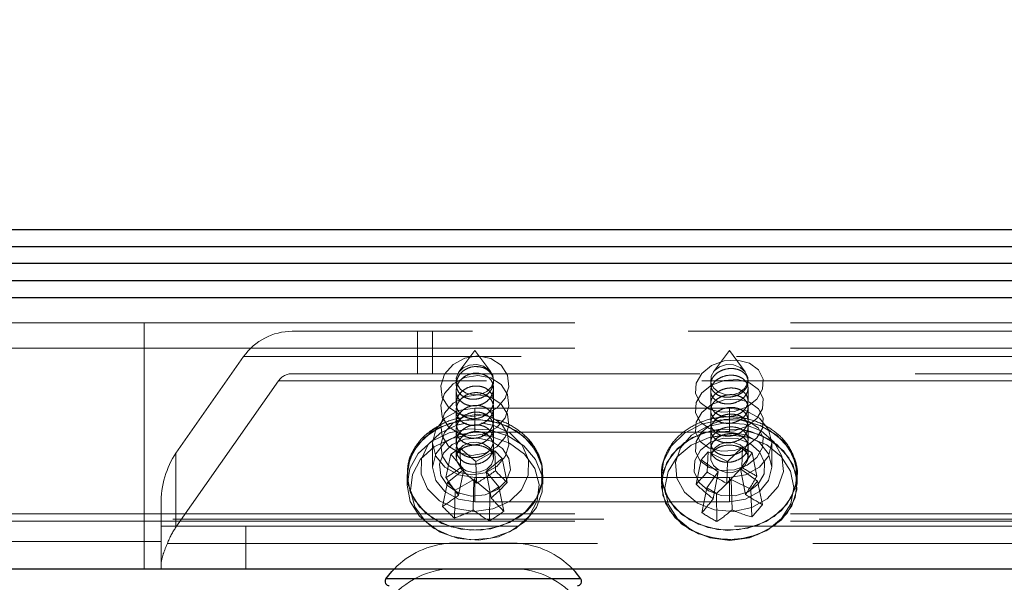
# Model space of a CAD drawing. Header units: millimetres. Extents: x 8 to 290, y 2 to 202.
# Tile 166 of 189: x 195.16 to 198.06, y 175.97 to 177.63. Entities that reach past the tile are written whole.
import ezdxf

# ---------------------------------------------------------------- set-up
doc = ezdxf.new("R2010")
doc.units = ezdxf.units.MM
doc.linetypes.add('HIDDEN', pattern=[1.905, 1.27, -0.635])
doc.styles.add('SLDTEXTSTYLE2', font='TXT', dxfattribs={"width": 0.605})
doc.dimstyles.new('SLDDIMSTYLE1', dxfattribs={"dimtxt": 3.595646, "dimasz": 3, "dimexe": 0, "dimexo": 0.0625, "dimgap": 0.898912, "dimtad": 1, "dimlfac": 20, "dimrnd": 1e-09, "dimzin": 12, "dimdsep": 46, "dimtxsty": 'SLDTEXTSTYLE2', "dimsah": 1, "dimcen": 0.09, "dimadec": 0, "dimazin": 3, "dimtfac": 1, "dimtofl": 0, "dimtmove": 0, "dimatfit": 3, "dimfxl": 1, "dimfrac": 2, "dimtolj": 1, "dimtzin": 12, "dimarcsym": 0})

# ---------------------------------------------------------------- blocks, each defined once
blk = doc.blocks.new('_D_8')
at = {"color": 7, "linetype": 'Continuous', "lineweight": 0}
for p, q in [((189.4725, 177.8108), (189.4725, 188.0108)), ((239.1725, 177.8108), (239.1725, 188.0108)), ((189.4725, 187.0108), (239.1725, 187.0108))]:
    blk.add_line(p, q, dxfattribs=at)
at = {"color": 7, "linetype": 'Continuous', "lineweight": 18}
for points in [[(189.4725, 187.0108), (192.4725, 186.2608), (192.4725, 187.7608)], [(239.1725, 187.0108), (236.1725, 187.7608), (236.1725, 186.2608)]]:
    blk.add_solid(points, dxfattribs=at)
at = {"color": 7, "linetype": 'Continuous', "lineweight": 18, "insert": (210.2067, 191.7858), "char_height": 3.70417, "attachment_point": 1, "style": 'SLDTEXTSTYLE2'}
blk.add_mtext('994', dxfattribs=at)

msp = doc.modelspace()

# ---------------------------------------------------------------- linework, layer by layer
at = {"color": 7, "linetype": 'Continuous', "lineweight": 25}
for p, q in [((189.47247, 177.01084), (214.31247, 177.01084)), ((189.55497, 176.96084), (239.08997, 176.96084)), ((239.10497, 176.91084), (189.53997, 176.91084)), ((189.53997, 176.86084), (239.10497, 176.86084)), ((189.47247, 176.81084), (239.17247, 176.81084)), ((189.47247, 176.01084), (239.17247, 176.01084)), ((196.8099, 175.98054), (196.23504, 175.98054))]:
    msp.add_line(p, q, dxfattribs=at)
at = {"color": 7, "linetype": 'HIDDEN', "lineweight": 18}
for p, q in [((195.52247, 176.73584), (195.04747, 176.73584)), ((195.52247, 176.73584), (233.12247, 176.73584)), ((195.52247, 176.66121), (195.52247, 176.73584)), ((195.52247, 176.73584), (195.52247, 176.66121)), ((195.52247, 176.73584), (195.52247, 176.66121)), ((195.52247, 176.66121), (195.52247, 176.73584)), ((232.68559, 176.71084), (195.95935, 176.71084)), ((196.32853, 176.58584), (196.32853, 176.71084)), ((196.37247, 176.58584), (196.37247, 176.71084)), ((195.52247, 176.66121), (194.90412, 176.66121)), ((195.52247, 176.66121), (194.90412, 176.66121)), ((195.52247, 176.66121), (195.52247, 176.17216)), ((195.52247, 176.66121), (233.12247, 176.66121)), ((195.81599, 176.63621), (195.6164, 176.35116)), ((232.82894, 176.63621), (195.81599, 176.63621)), ((196.49747, 176.65472), (196.45048, 176.59147)), ((196.54445, 176.59147), (196.49747, 176.65472)), ((197.24747, 176.65472), (197.20048, 176.59147)), ((197.29445, 176.59147), (197.24747, 176.65472)), ((196.50298, 176.60636), (196.51295, 176.60584)), ((214.30546, 176.58584), (195.95935, 176.58584)), ((196.51769, 176.58482), (196.51266, 176.58584)), ((195.6164, 176.13323), (195.91839, 176.56452)), ((232.72655, 176.56452), (195.91839, 176.56452)), ((196.44247, 176.56805), (196.44247, 176.55494)), ((196.44247, 176.55494), (196.44247, 176.55494)), ((196.44322, 176.55493), (196.44332, 176.56217)), ((196.50298, 176.549), (196.51295, 176.54848)), ((196.55219, 176.54775), (196.55095, 176.55166)), ((196.55239, 176.56506), (196.55146, 176.55801)), ((196.55215, 176.54294), (196.55219, 176.54775)), ((196.55247, 176.56246), (196.55247, 176.56805)), ((197.19247, 176.56805), (197.19247, 176.55474)), ((197.19247, 176.55474), (197.19247, 176.55473)), ((197.19307, 176.55477), (197.19331, 176.55232)), ((197.30195, 176.54666), (197.30243, 176.54166)), ((197.30247, 176.56267), (197.30247, 176.56805)), ((196.44247, 176.53536), (196.44247, 176.49758)), ((196.55247, 176.54292), (196.55247, 176.54294)), ((196.55247, 176.50511), (196.55247, 176.54292)), ((197.19247, 176.53519), (197.19247, 176.53516)), ((197.19247, 176.53516), (197.19247, 176.49739)), ((197.19301, 176.53515), (197.19368, 176.54066)), ((197.30243, 176.54166), (197.30148, 176.53805)), ((197.30247, 176.54311), (197.30247, 176.54319)), ((197.30247, 176.50531), (197.30247, 176.54311)), ((196.44247, 176.49758), (196.44247, 176.49758)), ((196.44322, 176.49757), (196.44332, 176.50481)), ((196.50298, 176.49164), (196.51295, 176.49112)), ((196.55219, 176.49039), (196.55095, 176.49431)), ((196.55239, 176.5077), (196.55146, 176.50065)), ((196.55215, 176.48558), (196.55219, 176.49039)), ((196.55247, 176.48557), (196.55247, 176.48558)), ((196.55247, 176.44775), (196.55247, 176.48557)), ((197.19247, 176.49739), (197.19247, 176.49737)), ((197.19307, 176.49741), (197.19331, 176.49496)), ((197.2709, 176.50322), (197.26042, 176.49935)), ((197.30195, 176.4893), (197.30243, 176.48431)), ((197.30247, 176.48575), (197.30247, 176.48583)), ((197.30247, 176.44796), (197.30247, 176.48575)), ((196.44247, 176.478), (196.44247, 176.44023)), ((197.24747, 176.48467), (196.49747, 176.48467)), ((196.49747, 176.41297), (196.49747, 176.48467)), ((197.19247, 176.47783), (197.19247, 176.47781)), ((197.19247, 176.47781), (197.19247, 176.44003)), ((197.19301, 176.47779), (197.19368, 176.48331)), ((197.24747, 176.41297), (197.24747, 176.48467)), ((197.30243, 176.48431), (197.30148, 176.4807)), ((196.39539, 176.43436), (196.35574, 176.40795)), ((196.44247, 176.44023), (196.44247, 176.44022)), ((196.44322, 176.44022), (196.44332, 176.44746)), ((196.50298, 176.43429), (196.51295, 176.43377)), ((196.55219, 176.43303), (196.55095, 176.43695)), ((196.55239, 176.45035), (196.55146, 176.4433)), ((196.55215, 176.42822), (196.55219, 176.43303)), ((196.55247, 176.42821), (196.55247, 176.42822)), ((196.55247, 176.39039), (196.55247, 176.42821)), ((197.19247, 176.44003), (197.19247, 176.44001)), ((197.19307, 176.44005), (197.19331, 176.43761)), ((197.2709, 176.44586), (197.26042, 176.44199)), ((197.30195, 176.43194), (197.30243, 176.42695)), ((197.30247, 176.42839), (197.30247, 176.42847)), ((197.30247, 176.3906), (197.30247, 176.42839)), ((197.36119, 176.4285), (197.33982, 176.43905)), ((196.44247, 176.42064), (196.44247, 176.38287)), ((197.24747, 176.41297), (196.49747, 176.41297)), ((196.51769, 176.41275), (196.50698, 176.4149)), ((197.19247, 176.42047), (197.19247, 176.42045)), ((197.19247, 176.42045), (197.19247, 176.38267)), ((197.19301, 176.42043), (197.19368, 176.42595)), ((197.30243, 176.42695), (197.30148, 176.42334)), ((196.37247, 176.38228), (196.37247, 176.31058)), ((196.44247, 176.38287), (196.44247, 176.38287)), ((196.44322, 176.38286), (196.44332, 176.3901)), ((196.55219, 176.37568), (196.55095, 176.37959)), ((196.55239, 176.39299), (196.55146, 176.38594)), ((196.55215, 176.37086), (196.55219, 176.37568)), ((196.55247, 176.37085), (196.55247, 176.37086)), ((196.55247, 176.33926), (196.55247, 176.37085)), ((197.19247, 176.38267), (197.19247, 176.38265)), ((197.19307, 176.38269), (197.19331, 176.38025)), ((197.2709, 176.3885), (197.26042, 176.38464)), ((197.30243, 176.36959), (197.30148, 176.36598)), ((197.30195, 176.37458), (197.30243, 176.36959)), ((197.30247, 176.37103), (197.30247, 176.37112)), ((197.30247, 176.33926), (197.30247, 176.37103)), ((197.37247, 176.31058), (197.37247, 176.38228)), ((195.6164, 176.13323), (195.6164, 176.35116)), ((196.41233, 176.27937), (196.42682, 176.34841)), ((196.42682, 176.34841), (196.45386, 176.36661)), ((196.46463, 176.30318), (196.42682, 176.34841)), ((196.44247, 176.36328), (196.44247, 176.33926)), ((196.44332, 176.33939), (196.44364, 176.34385)), ((196.45465, 176.30785), (196.45386, 176.36661)), ((196.45386, 176.36661), (196.50069, 176.32744)), ((196.45427, 176.36026), (196.46142, 176.3657)), ((196.50069, 176.32744), (196.5559, 176.35842)), ((196.55796, 176.29956), (196.5559, 176.35842)), ((196.5559, 176.35842), (196.57812, 176.33626)), ((197.18462, 176.35522), (197.16418, 176.33195)), ((197.18163, 176.29624), (197.18462, 176.35522)), ((197.24215, 176.32722), (197.18462, 176.35522)), ((197.19247, 176.36312), (197.19247, 176.36309)), ((197.19247, 176.36309), (197.19247, 176.33926)), ((197.19301, 176.36307), (197.19368, 176.36859)), ((197.28581, 176.36876), (197.24215, 176.32722)), ((197.25643, 176.34627), (197.2663, 176.3485)), ((197.28003, 176.3049), (197.31422, 176.35202)), ((197.28408, 176.30994), (197.28581, 176.36876)), ((197.31422, 176.35202), (197.28581, 176.36876)), ((197.32855, 176.28375), (197.31422, 176.35202)), ((196.30065, 176.31674), (196.2996, 176.29307)), ((196.50218, 176.26282), (196.50069, 176.32744)), ((196.57812, 176.33626), (196.53031, 176.2979)), ((196.59273, 176.26489), (196.57812, 176.33626)), ((197.14965, 176.25981), (197.16418, 176.33195)), ((197.16418, 176.33195), (197.2149, 176.29618)), ((197.23967, 176.26249), (197.24215, 176.32722)), ((197.2709, 176.33114), (197.26042, 176.32728)), ((196.29747, 176.28764), (196.29747, 176.25986)), ((196.41682, 176.26482), (196.46463, 176.30318)), ((196.44934, 176.22726), (196.46463, 176.30318)), ((196.54559, 176.21953), (196.53031, 176.2979)), ((196.53031, 176.2979), (196.56812, 176.25267)), ((196.69545, 176.2867), (196.69588, 176.30729)), ((196.69747, 176.25986), (196.69747, 176.28764)), ((197.04747, 176.28764), (197.04747, 176.25986)), ((197.2149, 176.29618), (197.18071, 176.24906)), ((197.19974, 176.21701), (197.2149, 176.29618)), ((197.29519, 176.22978), (197.28003, 176.3049)), ((197.33075, 176.26913), (197.28003, 176.3049)), ((197.44747, 176.25986), (197.44747, 176.28764)), ((196.40221, 176.19475), (196.41682, 176.26482)), ((196.43903, 176.24267), (196.41682, 176.26482)), ((196.49425, 176.27364), (196.43903, 176.24267)), ((196.49275, 176.18397), (196.49425, 176.27364)), ((196.54107, 176.23447), (196.49425, 176.27364)), ((196.49747, 176.27988), (197.24747, 176.27988)), ((196.49747, 176.20818), (196.49747, 176.27988)), ((197.20913, 176.23232), (197.25279, 176.27386)), ((197.24747, 176.20818), (197.24747, 176.27988)), ((197.25526, 176.1843), (197.25279, 176.27386)), ((197.25279, 176.27386), (197.31032, 176.24586)), ((197.31032, 176.24586), (197.33075, 176.26913)), ((197.34528, 176.19983), (197.33075, 176.26913)), ((196.43697, 176.16008), (196.43903, 176.24267)), ((196.54028, 176.15179), (196.54107, 176.23447)), ((196.56812, 176.25267), (196.54107, 176.23447)), ((196.5826, 176.18026), (196.56812, 176.25267)), ((197.16639, 176.17589), (197.18071, 176.24906)), ((197.18071, 176.24906), (197.20913, 176.23232)), ((197.21085, 176.1497), (197.20913, 176.23232)), ((197.3133, 176.1634), (197.31032, 176.24586)), ((195.57247, 176.19969), (195.57247, 176.15716)), ((196.49747, 176.20818), (197.24747, 176.20818)), ((195.52247, 176.17216), (194.56392, 176.17216)), ((195.52247, 176.17216), (194.56392, 176.17216)), ((195.52247, 176.17216), (233.12247, 176.17216)), ((195.52247, 176.15084), (195.52247, 176.17216)), ((195.52247, 176.17216), (195.52247, 176.15084)), ((195.52247, 176.17216), (195.52247, 176.15084)), ((195.52247, 176.15084), (195.52247, 176.17216)), ((195.52247, 176.15084), (194.02247, 176.15084)), ((195.52247, 176.15084), (233.12247, 176.15084)), ((195.52247, 176.15084), (195.52247, 176.01084)), ((233.07247, 176.15716), (195.57247, 176.15716)), ((195.57247, 176.15716), (195.57247, 176.13584)), ((195.57247, 176.01084), (195.57247, 176.13584)), ((195.57247, 176.13584), (195.82247, 176.13584)), ((195.82247, 176.13584), (195.82247, 176.01084)), ((232.82247, 176.13584), (195.82247, 176.13584)), ((195.57247, 176.09084), (194.80747, 176.09084)), ((233.05372, 176.08546), (195.59122, 176.08546)), ((196.62247, 176.08584), (196.42247, 176.08584)), ((196.23504, 175.98054), (196.8099, 175.98054))]:
    msp.add_line(p, q, dxfattribs=at)
at = {"color": 7, "linetype": 'HIDDEN', "lineweight": 18, "flags": 128}
for points in [[(196.57474, 176.61103), (196.59352, 176.58171), (196.59768, 176.54739), (196.58659, 176.51331), (196.56192, 176.48465), (196.52745, 176.46577), (196.48841, 176.45956), (196.45074, 176.46694), (196.4202, 176.48681), (196.40141, 176.51614), (196.39725, 176.55045), (196.40835, 176.58453), (196.43301, 176.6132), (196.46749, 176.63207), (196.50653, 176.63829), (196.54419, 176.6309), (196.57474, 176.61103)], [(196.46255, 176.60286), (196.44895, 176.58927), (196.44273, 176.57244), (196.44484, 176.55495), (196.45497, 176.53945), (196.47156, 176.52831), (196.4921, 176.52321), (196.51346, 176.52494), (196.53238, 176.53324), (196.54599, 176.54683), (196.5522, 176.56366), (196.55009, 176.58115), (196.53997, 176.59665), (196.52337, 176.60779), (196.50283, 176.61289), (196.48148, 176.61116), (196.46255, 176.60286)], [(197.32865, 176.51121), (197.34516, 176.53992), (197.3468, 176.57001), (197.33331, 176.59688), (197.30675, 176.61645), (197.27117, 176.62574), (197.23198, 176.62334), (197.19515, 176.60961), (197.16628, 176.58664), (197.14977, 176.55792), (197.14814, 176.52784), (197.16162, 176.50097), (197.18818, 176.48139), (197.22376, 176.4721), (197.26295, 176.47451), (197.29978, 176.48824), (197.32865, 176.51121)], [(197.21535, 176.53147), (197.20071, 176.54432), (197.19319, 176.56079), (197.19393, 176.57836), (197.20282, 176.59436), (197.2185, 176.60635), (197.2386, 176.61251), (197.26005, 176.61191), (197.27958, 176.60463), (197.29422, 176.59178), (197.30175, 176.57531), (197.30101, 176.55774), (197.29212, 176.54175), (197.27643, 176.52975), (197.25633, 176.52359), (197.23489, 176.52419), (197.21535, 176.53147)], [(196.57474, 176.55368), (196.59352, 176.52435), (196.59768, 176.49004), (196.58659, 176.45595), (196.56192, 176.42729), (196.52745, 176.40842), (196.48841, 176.4022), (196.45074, 176.40959), (196.4202, 176.42945), (196.40141, 176.45878), (196.39725, 176.49309), (196.40835, 176.52718), (196.43301, 176.55584), (196.46749, 176.57471), (196.50653, 176.58093), (196.54419, 176.57354), (196.57474, 176.55368)], [(197.32865, 176.45385), (197.34516, 176.48256), (197.3468, 176.51265), (197.33331, 176.53952), (197.30675, 176.55909), (197.27117, 176.56839), (197.23198, 176.56598), (197.19515, 176.55225), (197.16628, 176.52928), (197.14977, 176.50057), (197.14814, 176.47048), (197.16162, 176.44361), (197.18818, 176.42404), (197.22376, 176.41474), (197.26295, 176.41715), (197.29978, 176.43088), (197.32865, 176.45385)], [(196.57474, 176.49632), (196.59352, 176.46699), (196.59768, 176.43268), (196.58659, 176.3986), (196.56192, 176.36993), (196.52745, 176.35106), (196.48841, 176.34484), (196.45074, 176.35223), (196.4202, 176.3721), (196.40141, 176.40142), (196.39725, 176.43574), (196.40835, 176.46982), (196.43301, 176.49848), (196.46749, 176.51736), (196.50653, 176.52357), (196.54419, 176.51619), (196.57474, 176.49632)], [(197.32865, 176.39649), (197.34516, 176.42521), (197.3468, 176.45529), (197.33331, 176.48216), (197.30675, 176.50174), (197.27117, 176.51103), (197.23198, 176.50863), (197.19515, 176.49489), (197.16628, 176.47192), (197.14977, 176.44321), (197.14814, 176.41313), (197.16162, 176.38625), (197.18818, 176.36668), (197.22376, 176.35739), (197.26295, 176.35979), (197.29978, 176.37352), (197.32865, 176.39649)], [(196.49747, 176.48467), (196.44963, 176.47688), (196.40908, 176.45468), (196.38198, 176.42146), (196.37247, 176.38228), (196.38198, 176.34309), (196.40908, 176.30987), (196.44963, 176.28768), (196.49747, 176.27988)], [(196.57474, 176.43896), (196.59352, 176.40964), (196.59768, 176.37532), (196.58659, 176.34124), (196.56192, 176.31258), (196.52745, 176.2937), (196.48841, 176.28748), (196.45074, 176.29487), (196.4202, 176.31474), (196.40141, 176.34406), (196.39725, 176.37838), (196.40835, 176.41246), (196.43301, 176.44112), (196.46749, 176.46), (196.50653, 176.46622), (196.54419, 176.45883), (196.57474, 176.43896)], [(197.24747, 176.27988), (197.2953, 176.28768), (197.33586, 176.30987), (197.36295, 176.34309), (197.37247, 176.38228), (197.36295, 176.42146), (197.33586, 176.45468), (197.2953, 176.47688), (197.24747, 176.48467)], [(196.37051, 176.41423), (196.3306, 176.37795), (196.30552, 176.33365), (196.29749, 176.28526), (196.30723, 176.23708), (196.33387, 176.19339), (196.37505, 176.15808), (196.42711, 176.13428), (196.48542, 176.1241), (196.5448, 176.12846), (196.59997, 176.14696), (196.64604, 176.17796), (196.6789, 176.2187), (196.69564, 176.26557), (196.69478, 176.3144), (196.67638, 176.36085), (196.64209, 176.4008), (196.59494, 176.43069), (196.53914, 176.44787), (196.47963, 176.45081), (196.42171, 176.43926), (196.37051, 176.41423)], [(196.29976, 176.31237), (196.31603, 176.35657), (196.3489, 176.39731), (196.39496, 176.42831), (196.45014, 176.44681), (196.50952, 176.45117), (196.56783, 176.44099), (196.61988, 176.41719), (196.66106, 176.38188), (196.68771, 176.33819), (196.69212, 176.32526)], [(196.3959, 176.41185), (196.35974, 176.37729), (196.3402, 176.33468), (196.33962, 176.28917), (196.35808, 176.24623), (196.39335, 176.21106), (196.44118, 176.18789), (196.4958, 176.17952), (196.55062, 176.18696), (196.59903, 176.2093), (196.63519, 176.24387), (196.65474, 176.28648), (196.65532, 176.33199), (196.63686, 176.37492), (196.60158, 176.4101), (196.55375, 176.43326), (196.51697, 176.44067)], [(196.59903, 176.2093), (196.55062, 176.18696), (196.4958, 176.17952), (196.44118, 176.18789), (196.39335, 176.21106), (196.35808, 176.24623), (196.33962, 176.28917), (196.3402, 176.33468), (196.35974, 176.37729), (196.3959, 176.41185), (196.44431, 176.4342), (196.46934, 176.4396)], [(196.47231, 176.44001), (196.44431, 176.4342), (196.3959, 176.41185)], [(196.51897, 176.44045), (196.55375, 176.43326), (196.60158, 176.4101), (196.63686, 176.37492), (196.65532, 176.33199), (196.65474, 176.28648), (196.63519, 176.24387), (196.59903, 176.2093)], [(197.13069, 176.15463), (197.08802, 176.18873), (197.05952, 176.23163), (197.04771, 176.27949), (197.05366, 176.32809), (197.07682, 176.37308), (197.11515, 176.41049), (197.16524, 176.43698), (197.22263, 176.4502), (197.28223, 176.44897), (197.33874, 176.43341), (197.38714, 176.4049), (197.42313, 176.36597), (197.44351, 176.32007), (197.44647, 176.2713), (197.43175, 176.22398), (197.40066, 176.18231), (197.35595, 176.15), (197.30161, 176.12992), (197.24245, 176.12386), (197.18374, 176.13234), (197.13069, 176.15463)], [(197.34089, 176.41698), (197.29082, 176.43674), (197.23553, 176.44128), (197.18168, 176.43005), (197.13577, 176.40442), (197.10332, 176.36746), (197.08826, 176.32365), (197.09241, 176.27826), (197.11526, 176.23676), (197.15405, 176.20417), (197.20411, 176.18442), (197.2594, 176.17988), (197.31325, 176.1911), (197.35917, 176.21674), (197.39161, 176.25369), (197.40667, 176.29751), (197.40253, 176.3429), (197.37968, 176.38439), (197.34089, 176.41698)], [(197.15405, 176.20417), (197.11526, 176.23676), (197.09241, 176.27826), (197.08826, 176.32365), (197.10332, 176.36746), (197.13577, 176.40442), (197.18168, 176.43005), (197.23553, 176.44128), (197.29082, 176.43674), (197.34089, 176.41698), (197.37968, 176.38439), (197.40253, 176.3429), (197.40667, 176.29751), (197.39161, 176.25369), (197.35917, 176.21674), (197.31325, 176.1911), (197.2594, 176.17988), (197.20411, 176.18442), (197.15405, 176.20417)], [(197.32865, 176.33914), (197.34516, 176.36785), (197.3468, 176.39793), (197.33331, 176.42481), (197.30675, 176.44438), (197.27117, 176.45367), (197.23198, 176.45127), (197.19515, 176.43753), (197.16628, 176.41456), (197.14977, 176.38585), (197.14814, 176.35577), (197.16162, 176.32889), (197.18818, 176.30932), (197.22376, 176.30003), (197.26295, 176.30243), (197.29978, 176.31616), (197.32865, 176.33914)], [(196.37051, 176.38645), (196.3306, 176.35017), (196.30552, 176.30587), (196.29749, 176.25748), (196.30723, 176.2093), (196.33387, 176.16561), (196.37505, 176.1303), (196.42711, 176.1065), (196.48542, 176.09633), (196.5448, 176.10068), (196.59997, 176.11918), (196.64604, 176.15018), (196.6789, 176.19092), (196.69564, 176.23779), (196.69478, 176.28662), (196.67638, 176.33308), (196.64209, 176.37302), (196.59494, 176.40291), (196.53914, 176.42009), (196.47963, 176.42304), (196.42171, 176.41148), (196.37051, 176.38645)], [(196.37705, 176.3699), (196.33765, 176.33354), (196.31389, 176.28899), (196.3081, 176.2406), (196.32085, 176.19312), (196.35089, 176.15119), (196.39527, 176.11891), (196.44966, 176.09945), (196.50873, 176.09471), (196.56669, 176.10515), (196.61788, 176.12975), (196.65729, 176.16611), (196.68104, 176.21066), (196.68683, 176.25905), (196.67408, 176.30653), (196.64405, 176.34846), (196.59966, 176.38074), (196.54528, 176.4002), (196.5188, 176.40423)], [(196.61788, 176.12975), (196.56669, 176.10515), (196.50873, 176.09471), (196.44966, 176.09945), (196.39527, 176.11891), (196.35089, 176.15119), (196.32085, 176.19312), (196.3081, 176.2406), (196.31389, 176.28899), (196.33765, 176.33354), (196.37705, 176.3699), (196.42824, 176.3945), (196.46856, 176.4034)], [(196.49747, 176.41297), (196.44963, 176.40518), (196.40908, 176.38298), (196.38198, 176.34976), (196.37247, 176.31058), (196.38198, 176.27139), (196.40908, 176.23817), (196.44963, 176.21598), (196.49747, 176.20818)], [(196.46971, 176.40355), (196.42824, 176.3945), (196.37705, 176.3699)], [(196.52055, 176.40406), (196.54528, 176.4002), (196.59966, 176.38074), (196.64405, 176.34846), (196.67408, 176.30653), (196.68683, 176.25905), (196.68104, 176.21066), (196.65729, 176.16611), (196.61788, 176.12975)], [(197.04747, 176.28764), (197.05143, 176.2552), (197.07181, 176.2093), (197.1078, 176.17037), (197.1562, 176.14186), (197.21271, 176.1263), (197.27231, 176.12507), (197.3297, 176.13829), (197.37978, 176.16478), (197.41811, 176.20219), (197.44128, 176.24719), (197.44722, 176.29578), (197.43542, 176.34365), (197.40691, 176.38654), (197.36424, 176.42064), (197.36424, 176.42064)], [(197.13069, 176.12685), (197.08802, 176.16096), (197.05952, 176.20385), (197.04771, 176.25172), (197.05366, 176.30031), (197.07682, 176.34531), (197.11515, 176.38271), (197.16524, 176.4092), (197.22263, 176.42242), (197.28223, 176.4212), (197.33874, 176.40563), (197.38714, 176.37712), (197.42313, 176.33819), (197.44351, 176.2923), (197.44647, 176.24352), (197.43175, 176.1962), (197.40066, 176.15453), (197.35595, 176.12222), (197.30161, 176.10214), (197.24245, 176.09608), (197.18374, 176.10457), (197.13069, 176.12685)], [(197.22069, 176.42221), (197.19333, 176.41757), (197.13898, 176.39749), (197.09428, 176.36519), (197.06318, 176.32352), (197.04846, 176.27619), (197.05143, 176.22742), (197.07181, 176.18153), (197.1078, 176.14259), (197.1562, 176.11408), (197.21271, 176.09852), (197.27231, 176.0973), (197.3297, 176.11052), (197.37978, 176.137), (197.41811, 176.17441), (197.44128, 176.21941), (197.44722, 176.268), (197.43542, 176.31587), (197.40691, 176.35876), (197.36424, 176.39286), (197.36424, 176.39286)], [(197.13671, 176.12367), (197.09454, 176.15788), (197.06734, 176.20109), (197.05777, 176.24907), (197.06677, 176.29713), (197.09346, 176.34055), (197.13522, 176.3751), (197.18797, 176.39738), (197.24655, 176.40522), (197.30521, 176.39784), (197.35823, 176.37598), (197.4004, 176.34177), (197.4276, 176.29856), (197.43716, 176.25058), (197.42816, 176.20252), (197.40147, 176.1591), (197.35971, 176.12455), (197.30696, 176.10227), (197.24838, 176.09443), (197.18972, 176.10181), (197.13671, 176.12367)], [(197.22328, 176.40395), (197.18797, 176.39738), (197.13522, 176.3751), (197.09346, 176.34055), (197.06677, 176.29713), (197.05777, 176.24907), (197.06734, 176.20109), (197.09454, 176.15788), (197.13671, 176.12367), (197.18972, 176.10181), (197.24838, 176.09443), (197.30696, 176.10227), (197.35971, 176.12455), (197.40147, 176.1591), (197.42816, 176.20252), (197.43716, 176.25058), (197.4276, 176.29856), (197.4004, 176.34177), (197.35823, 176.37598)], [(197.24747, 176.20818), (197.2953, 176.21598), (197.33586, 176.23817), (197.36295, 176.27139), (197.37247, 176.31058), (197.36295, 176.34976), (197.33586, 176.38298), (197.2953, 176.40518), (197.24747, 176.41297)], [(197.35823, 176.37598), (197.30521, 176.39784), (197.28261, 176.40253)], [(197.36424, 176.39286), (197.31119, 176.41515), (197.28455, 176.42085)], [(196.56412, 176.24412), (196.528, 176.22828), (196.48723, 176.22498), (196.44802, 176.2347), (196.41633, 176.25598), (196.397, 176.28557), (196.39297, 176.31897), (196.40484, 176.35109), (196.43082, 176.37704), (196.46694, 176.39287), (196.50771, 176.39618), (196.54692, 176.38645), (196.5786, 176.36518), (196.59793, 176.33559), (196.60197, 176.30219), (196.59009, 176.27007), (196.56412, 176.24412)], [(196.43082, 176.37704), (196.40484, 176.35109), (196.39297, 176.31897), (196.397, 176.28557), (196.41633, 176.25598), (196.44802, 176.2347), (196.48723, 176.22498), (196.528, 176.22828), (196.56412, 176.24412), (196.59009, 176.27007), (196.60197, 176.30219), (196.59793, 176.33559), (196.5786, 176.36518), (196.54692, 176.38645), (196.50771, 176.39618), (196.46694, 176.39287), (196.43082, 176.37704)], [(196.53238, 176.30444), (196.51346, 176.29615), (196.4921, 176.29442), (196.47156, 176.29951), (196.45497, 176.31066), (196.44484, 176.32616), (196.44273, 176.34365), (196.44895, 176.36048), (196.46255, 176.37407), (196.48148, 176.38236), (196.50283, 176.3841), (196.52337, 176.379), (196.53997, 176.36786), (196.55009, 176.35236), (196.5522, 176.33486), (196.54599, 176.31804), (196.53238, 176.30444)], [(196.46255, 176.37407), (196.44895, 176.36048), (196.44273, 176.34365), (196.44484, 176.32616), (196.45497, 176.31066), (196.47156, 176.29951), (196.4921, 176.29442), (196.51346, 176.29615), (196.53238, 176.30444), (196.54599, 176.31804), (196.5522, 176.33486), (196.55009, 176.35236), (196.53997, 176.36786), (196.52337, 176.379), (196.50283, 176.3841), (196.48148, 176.38236), (196.46255, 176.37407)], [(197.30877, 176.38041), (197.27148, 176.39431), (197.23054, 176.39546), (197.19217, 176.3837), (197.16222, 176.3608), (197.14525, 176.33025), (197.14384, 176.29671), (197.15821, 176.26528), (197.18616, 176.24075), (197.22345, 176.22685), (197.26439, 176.22569), (197.30276, 176.23746), (197.33271, 176.26036), (197.34968, 176.2909), (197.35109, 176.32444), (197.33673, 176.35587), (197.30877, 176.38041)], [(197.18616, 176.24075), (197.15821, 176.26528), (197.14384, 176.29671), (197.14525, 176.33025), (197.16222, 176.3608), (197.19217, 176.3837), (197.23054, 176.39546), (197.27148, 176.39431), (197.30877, 176.38041), (197.33673, 176.35587), (197.35109, 176.32444), (197.34968, 176.2909), (197.33271, 176.26036), (197.30276, 176.23746), (197.26439, 176.22569), (197.22345, 176.22685), (197.18616, 176.24075)], [(197.21535, 176.30268), (197.20071, 176.31553), (197.19319, 176.33199), (197.19393, 176.34956), (197.20282, 176.36556), (197.2185, 176.37756), (197.2386, 176.38372), (197.26005, 176.38312), (197.27958, 176.37583), (197.29422, 176.36298), (197.30175, 176.34652), (197.30101, 176.32895), (197.29212, 176.31295), (197.27643, 176.30096), (197.25633, 176.29479), (197.23489, 176.2954), (197.21535, 176.30268)], [(197.27958, 176.37583), (197.26005, 176.38312), (197.2386, 176.38372), (197.2185, 176.37756), (197.20282, 176.36556), (197.19393, 176.34956), (197.19319, 176.33199), (197.20071, 176.31553), (197.21535, 176.30268), (197.23489, 176.2954), (197.25633, 176.29479), (197.27643, 176.30096), (197.29212, 176.31295), (197.30101, 176.32895), (197.30247, 176.33926)], [(196.62442, 176.16104), (196.57323, 176.13601), (196.51531, 176.12446), (196.4558, 176.1274), (196.39999, 176.14458), (196.35285, 176.17447), (196.31855, 176.21442), (196.30015, 176.26087), (196.29887, 176.30699)]]:
    msp.add_lwpolyline(points, dxfattribs=at)
at = {"color": 7, "linetype": 'Continuous', "lineweight": 25, "flags": 128}
for points in [[(196.23504, 175.98054), (196.25228, 176.0023), (196.26021, 176.01084)], [(196.8099, 175.98054), (196.79266, 176.0023), (196.78472, 176.01084)]]:
    msp.add_lwpolyline(points, dxfattribs=at)
at = {"color": 7, "linetype": 'HIDDEN', "lineweight": 18}
for centre, radius, start, end in [((195.95935, 176.53584), 0.175, 90, 145), ((195.95935, 176.53584), 0.05, 90, 145), ((196.54804, 176.2889), 0.14893, 300.85287, 9.92692), ((195.96485, 176.99004), 0.83981, 302.1973, 305.67798), ((197.2121, 177.05973), 1.06726, 224.78832, 228.30409), ((196.0188, 177.05739), 0.93006, 301.31434, 305.42991), ((197.24677, 176.95557), 0.95121, 223.60288, 226.5605), ((196.40187, 176.94858), 1.01665, 317.35235, 320.08417), ((197.66278, 177.05698), 0.90014, 237.68801, 241.96241), ((196.4319, 177.06295), 1.1372, 315.26029, 318.53528), ((197.72238, 177.00309), 0.8201, 237.69386, 241.29994), ((196.5659, 176.71778), 0.8775, 326.2117, 330.35501), ((197.10473, 176.73187), 0.82714, 213.16518, 217.59397), ((196.06422, 176.76689), 0.72892, 311.33034, 316.474), ((197.63424, 176.77616), 0.70812, 226.81748, 232.15032), ((196.03109, 176.78319), 0.69569, 302.23878, 306.95585), ((197.67208, 176.80315), 0.68614, 236.6818, 241.55663), ((197.13106, 176.73425), 0.77955, 221.32108, 225.28775), ((196.53137, 176.72506), 0.83954, 319.14626, 322.76014), ((196.83485, 176.61571), 0.65841, 316.60885, 320.82767), ((196.8701, 176.62921), 0.6385, 222.87832, 227.28505), ((196.26277, 176.64385), 0.51418, 289.80376, 296.56938), ((196.79717, 176.58236), 0.50139, 232.61585, 239.17931), ((196.22332, 176.6685), 0.60618, 301.52622, 306.34907), ((197.49365, 176.68057), 0.6015, 237.03823, 241.95557), ((196.92516, 176.56214), 0.50173, 304.70972, 311.14242), ((197.46055, 176.66342), 0.52125, 246.80689, 253.59145), ((196.4393, 175.8364), 0.25, 93.86074, 135.75478), ((196.60563, 175.8364), 0.25, 44.24522, 86.13926), ((196.4393, 175.7614), 0.25, 93.86074, 144.79115), ((196.60563, 175.7614), 0.25, 35.20885, 86.13926)]:
    msp.add_arc(centre, radius, start, end, dxfattribs=at)
at = {"color": 7, "linetype": 'Continuous', "lineweight": 25}
for centre, start, end in [((196.24525, 175.97334), 144.79115, 270), ((196.79968, 175.97334), 270, 35.20885)]:
    msp.add_arc(centre, 0.0125, start, end, dxfattribs=at)
at = {"color": 7, "linetype": 'HIDDEN', "lineweight": 18}
for centre, end_param in [((195.72247, 176.19969), 1.5707963), ((195.72247, 175.98175), 1.0654569)]:
    msp.add_ellipse(centre, major_axis=(0, 0.21422), ratio=0.7002075, start_param=0.7853982, end_param=end_param, dxfattribs=at)
for points, knots in [([(196.511, 176.60633), (196.50486, 176.60674), (196.49256, 176.60754), (196.4743, 176.60182), (196.45868, 176.59157), (196.44737, 176.57737), (196.44183, 176.56099), (196.44269, 176.54439), (196.44978, 176.52954), (196.46213, 176.5181), (196.47831, 176.51123), (196.4966, 176.50958), (196.51509, 176.51337), (196.53175, 176.52228), (196.5446, 176.5354), (196.55205, 176.55124), (196.5532, 176.56789), (196.548, 176.58342), (196.53715, 176.59601), (196.52395, 176.60358), (196.51457, 176.60557), (196.511, 176.60633)], [0, 0, 0, 0, 0.0536295, 0.1072996, 0.1615458, 0.2161559, 0.2707422, 0.3248892, 0.3783582, 0.4312346, 0.4839016, 0.536841, 0.5903902, 0.6445923, 0.6991964, 0.75379, 0.8079886, 0.8615946, 0.9146636, 0.9674633, 1, 1, 1, 1]), ([(196.51346, 176.58637), (196.51916, 176.58471), (196.53055, 176.5814), (196.5435, 176.5703), (196.55143, 176.55613), (196.55339, 176.54001), (196.54918, 176.52376), (196.53914, 176.50911), (196.52428, 176.49779), (196.50626, 176.49119), (196.48724, 176.49014), (196.46948, 176.49469), (196.45501, 176.50421), (196.44535, 176.51754), (196.44149, 176.5332), (196.4438, 176.54953), (196.45211, 176.56479), (196.46562, 176.5773), (196.48282, 176.58545), (196.49959, 176.58823), (196.50959, 176.58689), (196.51346, 176.58637)], [0, 0, 0, 0, 0.0531053, 0.1061566, 0.1588417, 0.2116326, 0.2649423, 0.3189265, 0.3734294, 0.4280754, 0.4824485, 0.5362713, 0.5895089, 0.6423638, 0.6951821, 0.7483174, 0.802002, 0.8562578, 0.9108709, 0.9654511, 1, 1, 1, 1]), ([(197.26439, 176.5198), (197.25832, 176.51836), (197.24618, 176.51547), (197.22761, 176.51718), (197.21136, 176.52325), (197.19909, 176.53348), (197.19239, 176.54661), (197.19204, 176.5611), (197.19799, 176.57522), (197.20941, 176.58741), (197.22497, 176.59638), (197.24301, 176.60123), (197.26164, 176.60138), (197.27883, 176.5967), (197.29255, 176.58762), (197.30111, 176.57516), (197.30348, 176.56084), (197.29945, 176.54636), (197.2896, 176.53345), (197.27705, 176.5245), (197.26789, 176.5211), (197.26439, 176.5198)], [0, 0, 0, 0, 0.0536295, 0.1072996, 0.1615458, 0.2161559, 0.2707422, 0.3248892, 0.3783582, 0.4312346, 0.4839016, 0.536841, 0.5903902, 0.6445923, 0.6991964, 0.75379, 0.8079886, 0.8615946, 0.9146636, 0.9674633, 1, 1, 1, 1]), ([(197.26681, 176.50109), (197.27234, 176.50359), (197.28341, 176.50859), (197.29545, 176.52059), (197.30229, 176.53429), (197.30305, 176.54856), (197.29769, 176.56182), (197.28665, 176.57267), (197.27107, 176.5798), (197.25269, 176.5823), (197.23372, 176.57983), (197.21642, 176.57271), (197.20275, 176.56184), (197.19414, 176.54849), (197.19145, 176.53413), (197.19495, 176.5203), (197.20432, 176.5085), (197.21865, 176.50008), (197.23632, 176.49617), (197.25318, 176.49689), (197.263, 176.49991), (197.26681, 176.50109)], [0, 0, 0, 0, 0.0531053, 0.1061566, 0.1588417, 0.2116326, 0.2649423, 0.3189265, 0.3734294, 0.4280754, 0.4824485, 0.5362713, 0.5895089, 0.6423638, 0.6951821, 0.7483174, 0.802002, 0.8562578, 0.9108709, 0.9654511, 1, 1, 1, 1]), ([(196.511, 176.54898), (196.50486, 176.54938), (196.49256, 176.55018), (196.4743, 176.54446), (196.45868, 176.53421), (196.44737, 176.52001), (196.44183, 176.50364), (196.44269, 176.48703), (196.44978, 176.47218), (196.46213, 176.46075), (196.47831, 176.45387), (196.4966, 176.45222), (196.51509, 176.45601), (196.53175, 176.46493), (196.5446, 176.47805), (196.55205, 176.49388), (196.5532, 176.51053), (196.548, 176.52606), (196.53715, 176.53865), (196.52395, 176.54622), (196.51457, 176.54822), (196.511, 176.54898)], [0, 0, 0, 0, 0.0536295, 0.1072996, 0.1615458, 0.2161559, 0.2707422, 0.3248892, 0.3783582, 0.4312346, 0.4839016, 0.536841, 0.5903902, 0.6445923, 0.6991964, 0.75379, 0.8079886, 0.8615946, 0.9146636, 0.9674633, 1, 1, 1, 1]), ([(197.26439, 176.46244), (197.25832, 176.461), (197.24618, 176.45811), (197.22761, 176.45982), (197.21136, 176.46589), (197.19909, 176.47613), (197.19239, 176.48925), (197.19204, 176.50374), (197.19799, 176.51786), (197.20941, 176.53005), (197.22497, 176.53902), (197.24301, 176.54387), (197.26164, 176.54402), (197.27883, 176.53934), (197.29255, 176.53026), (197.30111, 176.51781), (197.30348, 176.50349), (197.29945, 176.489), (197.2896, 176.47609), (197.27705, 176.46714), (197.26789, 176.46374), (197.26439, 176.46244)], [0, 0, 0, 0, 0.0536295, 0.1072996, 0.1615458, 0.2161559, 0.2707422, 0.3248892, 0.3783582, 0.4312346, 0.4839016, 0.536841, 0.5903902, 0.6445923, 0.6991964, 0.75379, 0.8079886, 0.8615946, 0.9146636, 0.9674633, 1, 1, 1, 1]), ([(196.44376, 176.5421), (196.44296, 176.54), (196.44209, 176.53773), (196.44253, 176.53552), (196.44256, 176.53535)], [0, 0, 0, 0, 0.9259737, 1, 1, 1, 1]), ([(196.51346, 176.52901), (196.51916, 176.52735), (196.53055, 176.52404), (196.5435, 176.51294), (196.55143, 176.49878), (196.55339, 176.48265), (196.54918, 176.4664), (196.53914, 176.45175), (196.52428, 176.44043), (196.50626, 176.43383), (196.48724, 176.43278), (196.46948, 176.43733), (196.45501, 176.44685), (196.44535, 176.46018), (196.44149, 176.47584), (196.4438, 176.49217), (196.45211, 176.50743), (196.46562, 176.51994), (196.48282, 176.52809), (196.49959, 176.53087), (196.50959, 176.52953), (196.51346, 176.52901)], [0, 0, 0, 0, 0.0531053, 0.1061566, 0.1588417, 0.2116326, 0.2649423, 0.3189265, 0.3734294, 0.4280754, 0.4824485, 0.5362713, 0.5895089, 0.6423638, 0.6951821, 0.7483174, 0.802002, 0.8562578, 0.9108709, 0.9654511, 1, 1, 1, 1]), ([(197.26681, 176.44373), (197.27234, 176.44623), (197.28341, 176.45123), (197.29545, 176.46324), (197.30229, 176.47693), (197.30305, 176.4912), (197.29769, 176.50446), (197.28665, 176.51531), (197.27107, 176.52244), (197.25269, 176.52494), (197.23372, 176.52247), (197.21642, 176.51535), (197.20275, 176.50448), (197.19414, 176.49113), (197.19145, 176.47677), (197.19495, 176.46294), (197.20432, 176.45114), (197.21865, 176.44273), (197.23632, 176.43881), (197.25318, 176.43953), (197.263, 176.44256), (197.26681, 176.44373)], [0, 0, 0, 0, 0.0531053, 0.1061566, 0.1588417, 0.2116326, 0.2649423, 0.3189265, 0.3734294, 0.4280754, 0.4824485, 0.5362713, 0.5895089, 0.6423638, 0.6951821, 0.7483174, 0.802002, 0.8562578, 0.9108709, 0.9654511, 1, 1, 1, 1]), ([(196.511, 176.49162), (196.50486, 176.49202), (196.49256, 176.49283), (196.4743, 176.4871), (196.45868, 176.47685), (196.44737, 176.46265), (196.44183, 176.44628), (196.44269, 176.42967), (196.44978, 176.41483), (196.46213, 176.40339), (196.47831, 176.39651), (196.4966, 176.39487), (196.51509, 176.39866), (196.53175, 176.40757), (196.5446, 176.42069), (196.55205, 176.43652), (196.5532, 176.45317), (196.548, 176.46871), (196.53715, 176.48129), (196.52395, 176.48887), (196.51457, 176.49086), (196.511, 176.49162)], [0, 0, 0, 0, 0.05362946, 0.10729955, 0.16154585, 0.21615594, 0.27074218, 0.32488919, 0.37835815, 0.43123456, 0.4839016, 0.53684095, 0.59039023, 0.64459235, 0.69919639, 0.75378996, 0.80798857, 0.86159461, 0.91466358, 0.96746329, 1, 1, 1, 1]), ([(197.26439, 176.40508), (197.25832, 176.40364), (197.24618, 176.40075), (197.22761, 176.40246), (197.21136, 176.40853), (197.19909, 176.41877), (197.19239, 176.4319), (197.19204, 176.44638), (197.19799, 176.46051), (197.20941, 176.47269), (197.22497, 176.48167), (197.24301, 176.48651), (197.26164, 176.48666), (197.27883, 176.48198), (197.29255, 176.4729), (197.30111, 176.46045), (197.30348, 176.44613), (197.29945, 176.43164), (197.2896, 176.41873), (197.27705, 176.40978), (197.26789, 176.40638), (197.26439, 176.40508)], [0, 0, 0, 0, 0.05362946, 0.10729955, 0.16154585, 0.21615594, 0.27074218, 0.32488919, 0.37835815, 0.43123456, 0.4839016, 0.53684095, 0.59039023, 0.64459235, 0.69919639, 0.75378996, 0.80798857, 0.86159461, 0.91466358, 0.96746329, 1, 1, 1, 1]), ([(196.44376, 176.48474), (196.44296, 176.48264), (196.44209, 176.48037), (196.44253, 176.47816), (196.44256, 176.478)], [0, 0, 0, 0, 0.9259737, 1, 1, 1, 1]), ([(196.51346, 176.47165), (196.51916, 176.47), (196.53055, 176.46668), (196.5435, 176.45558), (196.55143, 176.44142), (196.55339, 176.4253), (196.54918, 176.40904), (196.53914, 176.39439), (196.52428, 176.38307), (196.50626, 176.37648), (196.48724, 176.37542), (196.46948, 176.37997), (196.45501, 176.38949), (196.44535, 176.40282), (196.44149, 176.41848), (196.4438, 176.43482), (196.45211, 176.45008), (196.46562, 176.46258), (196.48282, 176.47074), (196.49959, 176.47351), (196.50959, 176.47217), (196.51346, 176.47165)], [0, 0, 0, 0, 0.0531053, 0.1061566, 0.1588417, 0.2116326, 0.2649423, 0.3189265, 0.3734294, 0.4280754, 0.4824485, 0.5362713, 0.5895089, 0.6423638, 0.6951821, 0.7483174, 0.802002, 0.8562578, 0.9108709, 0.9654511, 1, 1, 1, 1]), ([(197.4468, 176.28266), (197.44704, 176.2839), (197.45027, 176.30102), (197.44144, 176.33489), (197.42009, 176.37891), (197.38405, 176.41574), (197.33792, 176.44281), (197.28423, 176.45811), (197.22719, 176.46013), (197.17128, 176.44841), (197.12119, 176.42351), (197.08085, 176.38707), (197.05558, 176.34216), (197.04514, 176.30391), (197.04865, 176.28285), (197.04944, 176.27812)], [0, 0, 0, 0, 0.0066776, 0.0924039, 0.1773883, 0.2629522, 0.3499298, 0.438209, 0.5273441, 0.6170625, 0.7072294, 0.7974883, 0.8869576, 0.9746256, 1, 1, 1, 1]), ([(197.26681, 176.38637), (197.27234, 176.38887), (197.28341, 176.39387), (197.29545, 176.40588), (197.30229, 176.41958), (197.30305, 176.43384), (197.29769, 176.44711), (197.28665, 176.45795), (197.27107, 176.46508), (197.25269, 176.46759), (197.23372, 176.46512), (197.21642, 176.45799), (197.20275, 176.44712), (197.19414, 176.43377), (197.19145, 176.41942), (197.19495, 176.40558), (197.20432, 176.39379), (197.21865, 176.38537), (197.23632, 176.38146), (197.25318, 176.38217), (197.263, 176.3852), (197.26681, 176.38637)], [0, 0, 0, 0, 0.0531053, 0.1061566, 0.1588417, 0.2116326, 0.2649423, 0.3189265, 0.3734294, 0.4280754, 0.4824485, 0.5362713, 0.5895089, 0.6423638, 0.6951821, 0.7483174, 0.802002, 0.8562578, 0.9108709, 0.9654511, 1, 1, 1, 1]), ([(196.45805, 176.45504), (196.45714, 176.45499), (196.43728, 176.4539), (196.4077, 176.44222), (196.38281, 176.42754), (196.37357, 176.42209)], [0, 0, 0, 0, 0.0294639, 0.6395474, 1, 1, 1, 1]), ([(196.511, 176.43426), (196.50486, 176.43466), (196.49256, 176.43547), (196.4743, 176.42974), (196.45868, 176.4195), (196.44737, 176.4053), (196.44183, 176.38892), (196.44269, 176.37231), (196.44978, 176.35747), (196.46213, 176.34603), (196.47831, 176.33915), (196.4966, 176.33751), (196.51509, 176.3413), (196.53175, 176.35021), (196.5446, 176.36333), (196.55205, 176.37916), (196.5532, 176.39581), (196.548, 176.41135), (196.53715, 176.42393), (196.52395, 176.43151), (196.51457, 176.4335), (196.511, 176.43426)], [0, 0, 0, 0, 0.0536295, 0.1072996, 0.1615458, 0.2161559, 0.2707422, 0.3248892, 0.3783582, 0.4312346, 0.4839016, 0.536841, 0.5903902, 0.6445923, 0.6991964, 0.75379, 0.8079886, 0.8615946, 0.9146636, 0.9674633, 1, 1, 1, 1]), ([(196.44376, 176.42739), (196.44296, 176.42528), (196.44209, 176.42301), (196.44253, 176.4208), (196.44256, 176.42064)], [0, 0, 0, 0, 0.9259737, 1, 1, 1, 1]), ([(196.69572, 176.29107), (196.6961, 176.29593), (196.69773, 176.31684), (196.68446, 176.35295), (196.65735, 176.39473), (196.61666, 176.427), (196.58194, 176.44577), (196.56085, 176.44931), (196.55792, 176.4498)], [0, 0, 0, 0, 0.0673364, 0.2895541, 0.511048, 0.7352404, 0.9632276, 1, 1, 1, 1]), ([(197.26439, 176.34773), (197.25832, 176.34628), (197.24618, 176.34339), (197.22761, 176.3451), (197.21136, 176.35118), (197.19909, 176.36141), (197.19239, 176.37454), (197.19204, 176.38903), (197.19799, 176.40315), (197.20941, 176.41533), (197.22497, 176.42431), (197.24301, 176.42915), (197.26164, 176.4293), (197.27883, 176.42462), (197.29255, 176.41555), (197.30111, 176.40309), (197.30348, 176.38877), (197.29945, 176.37428), (197.2896, 176.36137), (197.27705, 176.35243), (197.26789, 176.34902), (197.26439, 176.34773)], [0, 0, 0, 0, 0.0536295, 0.1072996, 0.1615458, 0.2161559, 0.2707422, 0.3248892, 0.3783582, 0.4312346, 0.4839016, 0.536841, 0.5903902, 0.6445923, 0.6991964, 0.75379, 0.8079886, 0.8615946, 0.9146636, 0.9674633, 1, 1, 1, 1]), ([(196.37357, 176.42209), (196.36541, 176.41605), (196.34283, 176.39931), (196.31567, 176.36361), (196.29856, 176.32343), (196.29927, 176.29815), (196.29951, 176.28961)], [0, 0, 0, 0, 0.184601, 0.5111432, 0.8347483, 1, 1, 1, 1]), ([(196.51346, 176.4143), (196.51916, 176.41264), (196.53055, 176.40933), (196.5435, 176.39823), (196.55143, 176.38406), (196.55339, 176.36794), (196.54918, 176.35168), (196.53914, 176.33703), (196.52428, 176.32571), (196.50626, 176.31912), (196.48724, 176.31806), (196.46948, 176.32262), (196.45501, 176.33214), (196.44535, 176.34547), (196.44149, 176.36113), (196.4438, 176.37746), (196.45211, 176.39272), (196.46562, 176.40523), (196.48282, 176.41338), (196.49959, 176.41615), (196.50959, 176.41481), (196.51346, 176.4143)], [0, 0, 0, 0, 0.0531053, 0.1061566, 0.1588417, 0.2116326, 0.2649423, 0.3189265, 0.3734294, 0.4280754, 0.4824485, 0.5362713, 0.5895089, 0.6423638, 0.6951821, 0.7483174, 0.802002, 0.8562578, 0.9108709, 0.9654511, 1, 1, 1, 1]), ([(197.26681, 176.32902), (197.27234, 176.33151), (197.28341, 176.33651), (197.29545, 176.34852), (197.30229, 176.36222), (197.30305, 176.37649), (197.29769, 176.38975), (197.28665, 176.40059), (197.27107, 176.40773), (197.25269, 176.41023), (197.23372, 176.40776), (197.21642, 176.40064), (197.20275, 176.38976), (197.19414, 176.37641), (197.19145, 176.36206), (197.19495, 176.34823), (197.20432, 176.33643), (197.21865, 176.32801), (197.23632, 176.3241), (197.25318, 176.32481), (197.263, 176.32784), (197.26681, 176.32902)], [0, 0, 0, 0, 0.0531053, 0.1061566, 0.1588417, 0.2116326, 0.2649423, 0.3189265, 0.3734294, 0.4280754, 0.4824485, 0.5362713, 0.5895089, 0.6423638, 0.6951821, 0.7483174, 0.802002, 0.8562578, 0.9108709, 0.9654511, 1, 1, 1, 1]), ([(196.44376, 176.37003), (196.44296, 176.36793), (196.44209, 176.36565), (196.44253, 176.36345), (196.44256, 176.36328)], [0, 0, 0, 0, 0.9259737, 1, 1, 1, 1]), ([(196.45873, 176.36424), (196.46175, 176.36604), (196.46942, 176.37062), (196.48577, 176.3752), (196.50558, 176.37568), (196.52421, 176.37128), (196.53916, 176.3631), (196.54863, 176.3529), (196.55254, 176.34515), (196.55186, 176.34079), (196.55163, 176.3393)], [0, 0, 0, 0, 0.0882327, 0.2241634, 0.3596977, 0.4942451, 0.6283936, 0.7658211, 0.9200133, 1, 1, 1, 1]), ([(197.19308, 176.33956), (197.19341, 176.34365), (197.19396, 176.35049), (197.20502, 176.36251), (197.21997, 176.37099), (197.23853, 176.37561), (197.2585, 176.37531), (197.2767, 176.37027), (197.29097, 176.36167), (197.29952, 176.35131), (197.30292, 176.34428), (197.30192, 176.34012), (197.30165, 176.33901)], [0, 0, 0, 0, 0.1564502, 0.2618623, 0.3558223, 0.4549144, 0.5521133, 0.6485835, 0.744929, 0.8444558, 0.9586278, 1, 1, 1, 1]), ([(196.44285, 176.33916), (196.44272, 176.33977), (196.44185, 176.3442), (196.44526, 176.35162), (196.45319, 176.36042), (196.4582, 176.36387), (196.45873, 176.36424)], [0, 0, 0, 0, 0.081322, 0.5918915, 0.9567827, 1, 1, 1, 1]), ([(197.28339, 176.36601), (197.28622, 176.36412), (197.29355, 176.35925), (197.30016, 176.34974), (197.30335, 176.34351), (197.30206, 176.33957), (197.30184, 176.33891)], [0, 0, 0, 0, 0.2069628, 0.5356165, 0.9223824, 1, 1, 1, 1]), ([(197.04777, 176.29059), (197.04766, 176.29002), (197.04667, 176.28495), (197.04822, 176.27986), (197.0496, 176.27534)], [0, 0, 0, 0, 0.1110917, 1, 1, 1, 1]), ([(195.57247, 176.02577), (195.57386, 176.03384), (195.57653, 176.04933), (195.58646, 176.07376), (195.59122, 176.08546)], [0, 0, 0, 0, 0.5209915, 1, 1, 1, 1])]:
    msp.add_open_spline(points, degree=3, knots=knots, dxfattribs=at)

# ---------------------------------------------------------------- dimensions: what is measured, and where the dimension line sits
at = {"color": 7, "linetype": 'Continuous', "lineweight": 18}
dim = msp.add_linear_dim(base=(239.17247, 187.01084), p1=(189.47247, 176.81084), p2=(239.17247, 176.81084), dimstyle='SLDDIMSTYLE1', dxfattribs=at)
dim.commit()
dim.dimension.update_dxf_attribs({"geometry": '_D_8', "text_midpoint": (214.32247, 187.01084), "dimtype": 160})

doc.saveas('drawing.dxf')
